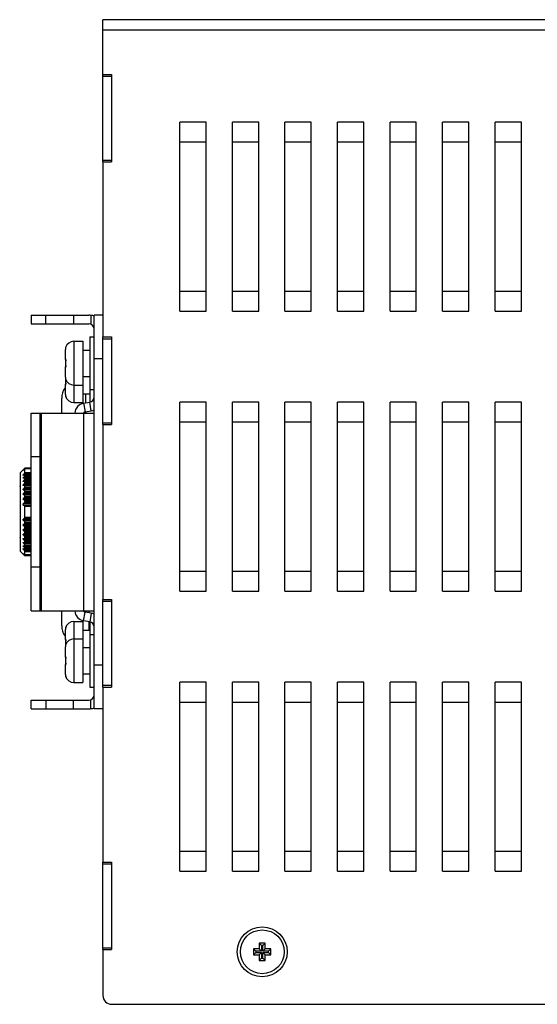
# Model space of a CAD drawing. Extents: x 879 to 1770, y -20 to 610.
# Tile 3 of 24: x 970 to 1029, y 170 to 283. Entities that reach past the tile are written whole.
import ezdxf

# ---------------------------------------------------------------- set-up
doc = ezdxf.new("R2010")
doc.units = 0
doc.header["$LTSCALE"] = 2
doc.header["$MEASUREMENT"] = 0
for name, color, linetype in [('3100320300-SDXF_CONTINU207', 7, 'CONTINUOUS'), ('3105460500_DXF_CONTINUO203', 7, 'CONTINUOUS'), ('3991138300_CDXF_CONTINU185', 7, 'CONTINUOUS'), ('3991138700_BDXF_CONTINU181', 7, 'CONTINUOUS'), ('46-111-501-1DXF_CONTINU205', 7, 'CONTINUOUS'), ('BACK_PLATE_2DXF_CONTINU206', 7, 'CONTINUOUS'), ('SNAP_2_DXF_CONTINUOUS_LINE', 7, 'CONTINUOUS')]:
    doc.layers.add(name, color=color, linetype=linetype)

msp = doc.modelspace()

# ---------------------------------------------------------------- linework, layer by layer
at = {"layer": '3100320300-SDXF_CONTINU207', "color": 7, "linetype": 'Continuous'}
for p, q in [((978.366, 246.44), (978.866, 246.44)), ((978.366, 246.44), (978.366, 240.44)), ((976.566, 245.94), (977.566, 245.94)), ((976.566, 245.94), (976.566, 240.94)), ((977.566, 245.94), (977.566, 240.94)), ((975.566, 244.857), (975.566, 243.931)), ((975.566, 244.857), (975.566, 243.931)), ((975.579, 245.025), (975.579, 245.025)), ((975.6, 245.135), (975.594, 245.108)), ((975.607, 245.17), (975.599, 245.131)), ((975.61, 245.181), (975.607, 245.167)), ((975.612, 245.191), (975.61, 245.18)), ((975.614, 245.203), (975.614, 245.204)), ((977.566, 244.94), (978.366, 244.94)), ((975.579, 243.025), (975.574, 242.986)), ((975.579, 243.025), (975.579, 243.025)), ((975.6, 243.135), (975.594, 243.108)), ((975.607, 243.167), (975.599, 243.131)), ((975.612, 243.188), (975.603, 243.146)), ((975.614, 243.753), (975.607, 243.544)), ((975.607, 243.545), (975.607, 243.335)), ((975.607, 243.336), (975.613, 243.144)), ((975.61, 243.181), (975.607, 243.167)), ((975.611, 243.063), (975.608, 243.038)), ((975.612, 243.19), (975.61, 243.181)), ((975.611, 243.819), (975.613, 243.788)), ((975.614, 243.093), (975.611, 243.063)), ((975.613, 243.789), (975.614, 243.752)), ((975.618, 243.736), (975.613, 243.736)), ((975.618, 243.144), (975.613, 243.144)), ((975.613, 243.144), (975.614, 243.128)), ((975.614, 243.129), (975.614, 243.093)), ((975.566, 242.949), (975.566, 242.022)), ((975.566, 242.949), (975.566, 242.022)), ((975.566, 242.022), (975.566, 241.931)), ((975.566, 242.022), (975.566, 241.931)), ((977.566, 241.94), (978.366, 241.94)), ((975.566, 240.949), (975.566, 240.022)), ((975.566, 240.949), (975.566, 240.022)), ((975.579, 241.854), (975.579, 241.854)), ((975.579, 241.854), (975.583, 241.831)), ((975.61, 241.646), (975.607, 241.544)), ((975.607, 241.545), (975.607, 241.335)), ((975.607, 241.336), (975.613, 241.144)), ((975.611, 241.063), (975.608, 241.038)), ((975.614, 241.093), (975.611, 241.063)), ((975.618, 241.144), (975.613, 241.144)), ((975.613, 241.144), (975.614, 241.128)), ((975.614, 241.129), (975.614, 241.093)), ((976.566, 240.94), (977.566, 240.94)), ((976.566, 240.94), (976.566, 238.94)), ((977.566, 240.94), (977.566, 238.94)), ((975.579, 239.854), (975.579, 239.854)), ((975.579, 239.854), (975.583, 239.831)), ((977.566, 239.94), (978.366, 239.94)), ((978.366, 240.44), (978.866, 240.44)), ((978.366, 240.44), (978.366, 238.991)), ((976.566, 238.94), (977.566, 238.94)), ((976.566, 213.94), (977.566, 213.94)), ((976.566, 213.94), (976.566, 211.94)), ((977.566, 213.94), (977.566, 211.94)), ((978.366, 213.888), (978.366, 212.44)), ((975.566, 212.857), (975.566, 211.931)), ((975.566, 212.857), (975.566, 211.931)), ((975.579, 213.025), (975.579, 213.025)), ((975.6, 213.135), (975.594, 213.108)), ((975.607, 213.17), (975.599, 213.131)), ((975.61, 213.181), (975.607, 213.167)), ((975.612, 213.191), (975.61, 213.18)), ((975.614, 213.203), (975.614, 213.204)), ((977.566, 212.94), (978.366, 212.94)), ((975.614, 211.753), (975.607, 211.544)), ((975.607, 211.545), (975.607, 211.335)), ((975.611, 211.819), (975.613, 211.788)), ((975.613, 211.789), (975.614, 211.752)), ((975.618, 211.736), (975.613, 211.736)), ((976.566, 211.94), (977.566, 211.94)), ((976.566, 211.94), (976.566, 206.94)), ((977.566, 211.94), (977.566, 206.94)), ((978.366, 212.44), (978.866, 212.44)), ((978.366, 212.44), (978.366, 206.44)), ((975.566, 210.949), (975.566, 210.857)), ((975.566, 210.949), (975.566, 210.857)), ((975.566, 210.857), (975.566, 209.931)), ((975.566, 210.857), (975.566, 209.931)), ((975.579, 211.025), (975.579, 211.025)), ((975.6, 211.135), (975.594, 211.108)), ((975.607, 211.17), (975.599, 211.131)), ((975.607, 211.336), (975.61, 211.234)), ((975.61, 211.181), (975.607, 211.167)), ((975.612, 211.191), (975.61, 211.18)), ((975.614, 211.203), (975.614, 211.204)), ((977.566, 210.94), (978.366, 210.94)), ((975.574, 209.893), (975.579, 209.854)), ((975.579, 209.854), (975.579, 209.854)), ((975.579, 209.854), (975.583, 209.831)), ((975.599, 209.748), (975.604, 209.727)), ((975.599, 209.747), (975.607, 209.71)), ((975.603, 209.733), (975.605, 209.721)), ((975.605, 209.721), (975.612, 209.692)), ((975.614, 209.753), (975.607, 209.544)), ((975.607, 209.71), (975.61, 209.698)), ((975.607, 209.545), (975.607, 209.335)), ((975.607, 209.336), (975.613, 209.144)), ((975.61, 209.698), (975.612, 209.689)), ((975.611, 209.819), (975.613, 209.788)), ((975.613, 209.789), (975.614, 209.752)), ((975.618, 209.736), (975.613, 209.736)), ((975.566, 208.949), (975.566, 208.022)), ((975.566, 208.949), (975.566, 208.022)), ((975.611, 209.063), (975.608, 209.038)), ((975.614, 209.093), (975.611, 209.063)), ((975.618, 209.144), (975.613, 209.144)), ((975.613, 209.144), (975.614, 209.128)), ((975.614, 209.129), (975.614, 209.093)), ((975.579, 207.854), (975.579, 207.854)), ((975.579, 207.854), (975.583, 207.831)), ((977.566, 207.94), (978.366, 207.94)), ((976.566, 206.94), (977.566, 206.94)), ((978.366, 206.44), (978.866, 206.44))]:
    msp.add_line(p, q, dxfattribs=at)
for points in [[(975.579, 245.025), (975.573, 244.976), (975.567, 244.908), (975.566, 244.857)], [(975.596, 245.116), (975.592, 245.095), (975.587, 245.073), (975.583, 245.05), (975.579, 245.025)], [(975.594, 245.108), (975.589, 245.083), (975.584, 245.056), (975.584, 245.053)], [(975.614, 245.204), (975.613, 245.199), (975.612, 245.191)], [(975.596, 243.116), (975.592, 243.095), (975.587, 243.073), (975.583, 243.05), (975.579, 243.025)], [(975.594, 243.108), (975.589, 243.083), (975.584, 243.056), (975.584, 243.053)], [(975.602, 243.87), (975.601, 243.871), (975.601, 243.87), (975.604, 243.861)], [(975.608, 243.038), (975.605, 243.021), (975.602, 243.01), (975.601, 243.008)], [(975.604, 243.861), (975.608, 243.844), (975.611, 243.819)], [(975.566, 242.022), (975.567, 241.972), (975.573, 241.905), (975.579, 241.854)], [(975.579, 241.854), (975.584, 241.823), (975.589, 241.796), (975.594, 241.771), (975.599, 241.748), (975.607, 241.71)], [(975.608, 241.038), (975.605, 241.021), (975.602, 241.01), (975.601, 241.008)], [(975.607, 241.71), (975.61, 241.695), (975.613, 241.684), (975.614, 241.677), (975.614, 241.675)], [(975.566, 240.022), (975.567, 239.972), (975.573, 239.905), (975.579, 239.854)], [(975.579, 239.854), (975.584, 239.823), (975.589, 239.796), (975.594, 239.771), (975.599, 239.748), (975.607, 239.71)], [(975.607, 239.71), (975.61, 239.695), (975.613, 239.684), (975.614, 239.677), (975.614, 239.675)], [(975.579, 213.025), (975.573, 212.976), (975.567, 212.908), (975.566, 212.857)], [(975.596, 213.116), (975.592, 213.095), (975.587, 213.073), (975.583, 213.05), (975.579, 213.025)], [(975.594, 213.108), (975.589, 213.083), (975.584, 213.056), (975.584, 213.053)], [(975.614, 213.204), (975.613, 213.199), (975.612, 213.191)], [(975.602, 211.87), (975.601, 211.871), (975.601, 211.87), (975.604, 211.861)], [(975.604, 211.861), (975.608, 211.844), (975.611, 211.819)], [(975.579, 211.025), (975.573, 210.976), (975.567, 210.908), (975.566, 210.857)], [(975.596, 211.116), (975.592, 211.095), (975.587, 211.073), (975.583, 211.05), (975.579, 211.025)], [(975.594, 211.108), (975.589, 211.083), (975.584, 211.056), (975.584, 211.053)], [(975.614, 211.204), (975.613, 211.199), (975.612, 211.191)], [(975.579, 209.854), (975.584, 209.823), (975.589, 209.796), (975.594, 209.771), (975.599, 209.748)], [(975.602, 209.87), (975.601, 209.871), (975.601, 209.87), (975.604, 209.861)], [(975.604, 209.861), (975.608, 209.844), (975.611, 209.819)], [(975.608, 209.038), (975.605, 209.021), (975.602, 209.01), (975.601, 209.008)], [(975.566, 208.022), (975.567, 207.972), (975.573, 207.905), (975.579, 207.854)], [(975.579, 207.854), (975.584, 207.823), (975.589, 207.796), (975.594, 207.771), (975.599, 207.748), (975.607, 207.71)], [(975.607, 207.71), (975.61, 207.695), (975.613, 207.684), (975.614, 207.677), (975.614, 207.675)]]:
    msp.add_lwpolyline(points, dxfattribs=at)
for centre, radius, start, end in [((976.566, 244.94), 1, 90, 162.90438), ((976.66, 244.857), 1.094, 177.36656, 180.00149), ((976.658, 244.857), 1.092, 176.83059, 177.36657), ((976.655, 244.857), 1.089, 174.13437, 176.83219), ((976.651, 244.858), 1.085, 171.13196, 174.13531), ((975.706, 245.204), 0.1, 162.90438, 193.38397), ((975.615, 244.973), 0.261, 89.33815, 91.05504), ((975.714, 245.202), 0.101, 161.72235, 179.4422), ((975.712, 245.202), 0.0992, 179.45866, 181.18352), ((975.666, 243.931), 0.1, 180, 231.93661), ((975.666, 242.949), 0.1, 128.04432, 179.99886), ((976.65, 242.858), 1.084, 171.13123, 173.15116), ((975.68, 243.929), 0.101, 177.10657, 217.23926), ((975.678, 243.928), 0.099, 217.28441, 220.57327), ((980.477, 242.093), 4.987, 167.81279, 167.96135), ((975.706, 243.204), 0.1, 162.90438, 193.38397), ((975.317, 243.07), 0.3, 347.28582, 347.73066), ((976.662, 242.022), 1.096, 180.00002, 180.18926), ((976.66, 242.022), 1.094, 180.18866, 182.63865), ((975.666, 241.931), 0.1, 180, 202.36186), ((976.655, 242.022), 1.089, 182.63708, 185.84811), ((976.651, 242.022), 1.085, 185.84718, 188.868), ((975.666, 240.949), 0.1, 128.04432, 179.99886), ((975.706, 241.675), 0.1, 166.61681, 197.09562), ((975.317, 241.07), 0.3, 347.28582, 347.73066), ((975.615, 241.906), 0.261, 268.94542, 270.6614), ((976.566, 241.94), 1, 197.09562, 270), ((975.712, 241.677), 0.0992, 178.827, 181.21738), ((975.714, 241.677), 0.101, 181.2269, 198.27388), ((976.662, 240.022), 1.096, 180.00002, 180.18926), ((976.66, 240.022), 1.094, 180.18866, 182.63865), ((976.655, 240.022), 1.089, 182.63708, 185.84811), ((976.651, 240.022), 1.085, 185.84718, 188.868), ((975.706, 239.675), 0.1, 166.61681, 197.09562), ((975.615, 239.906), 0.261, 268.94542, 270.6614), ((976.566, 239.94), 1, 197.09562, 270), ((975.712, 239.677), 0.0992, 178.827, 181.21738), ((975.714, 239.677), 0.101, 181.2269, 198.27388), ((976.566, 212.94), 1, 90, 162.90438), ((976.66, 212.857), 1.094, 177.36656, 180.00149), ((976.658, 212.857), 1.092, 176.83059, 177.36657), ((976.655, 212.857), 1.089, 174.13437, 176.83219), ((976.651, 212.858), 1.085, 171.13196, 174.13531), ((975.706, 213.204), 0.1, 162.90438, 193.38397), ((975.615, 212.973), 0.261, 89.33815, 91.05504), ((975.714, 213.202), 0.101, 161.72235, 179.4422), ((975.712, 213.202), 0.0992, 179.45866, 181.18352), ((975.666, 211.931), 0.1, 180, 231.93661), ((975.68, 211.929), 0.101, 177.10657, 217.23926), ((975.678, 211.928), 0.099, 217.28441, 220.57327), ((976.566, 210.94), 1, 90, 162.90438), ((975.666, 210.949), 0.1, 157.63719, 179.99886), ((976.66, 210.857), 1.094, 177.36656, 180.00149), ((976.658, 210.857), 1.092, 176.83059, 177.36657), ((976.655, 210.857), 1.089, 174.13437, 176.83219), ((976.651, 210.858), 1.085, 171.13196, 174.13531), ((975.706, 211.204), 0.1, 162.90438, 193.38397), ((975.615, 210.973), 0.261, 89.33815, 91.05504), ((975.714, 211.202), 0.101, 161.72235, 179.4422), ((975.712, 211.202), 0.0992, 179.45866, 181.18352), ((975.666, 209.931), 0.1, 180, 231.93661), ((976.65, 210.021), 1.084, 186.84725, 188.86873), ((975.68, 209.929), 0.101, 177.10657, 217.23926), ((979.413, 210.571), 3.901, 192.00186, 192.40227), ((975.678, 209.928), 0.099, 217.28441, 220.57327), ((975.706, 209.675), 0.1, 166.61681, 197.09562), ((975.666, 208.949), 0.1, 128.04432, 179.99886), ((975.317, 209.07), 0.3, 347.28582, 347.73066), ((976.662, 208.022), 1.096, 180.00002, 180.18926), ((976.66, 208.022), 1.094, 180.18866, 182.63865), ((976.655, 208.022), 1.089, 182.63708, 185.84811), ((976.651, 208.022), 1.085, 185.84718, 188.868), ((975.706, 207.675), 0.1, 166.61681, 197.09562), ((975.615, 207.906), 0.261, 268.94542, 270.6614), ((976.566, 207.94), 1, 197.09562, 270), ((975.712, 207.677), 0.0992, 178.827, 181.21738), ((975.714, 207.677), 0.101, 181.2269, 198.27388)]:
    msp.add_arc(centre, radius, start, end, dxfattribs=at)
for points, start_tangent, end_tangent in [([(975.615, 245.203), (975.609, 245.176), (975.6, 245.133), (975.589, 245.082), (975.579, 245.025)], (-0.1825518, -0.9831962), (-0.1538859, -0.9880886)), ([(975.618, 245.234), (975.619, 245.227), (975.616, 245.208), (975.615, 245.203)], (0.9999687, -0.0079169), (-0.1825518, -0.9831962)), ([(975.566, 243.931), (975.568, 243.932), (975.572, 243.934), (975.579, 243.934)], (0.0000419, 1), (0.9966809, 0.081408)), ([(975.579, 243.934), (975.588, 243.93), (975.597, 243.914), (975.605, 243.89), (975.612, 243.858)], (0.9966439, 0.0818593), (0.1668793, -0.9859773)), ([(975.6, 243.133), (975.589, 243.082), (975.579, 243.025)], (-0.2087419, -0.9779708), (-0.1538859, -0.9880886)), ([(975.579, 242.945), (975.584, 242.982), (975.603, 243.015)], (-0.0495096, 0.9987736), (0.6504886, 0.759516)), ([(975.609, 243.004), (975.6, 242.972), (975.589, 242.952), (975.579, 242.945)], (-0.2201005, -0.9754772), (-0.9965185, 0.0833716)), ([(975.618, 243.736), (975.611, 243.539), (975.611, 243.341), (975.618, 243.144)], (-0.0544125, -0.9985185), (0.0544099, -0.9985187)), ([(975.618, 243.144), (975.619, 243.093), (975.616, 243.046), (975.61, 243.007)], (0.0543627, -0.9985213), (-0.2125204, -0.9771566)), ([(975.612, 243.858), (975.617, 243.821), (975.619, 243.779), (975.618, 243.736)], (0.1668793, -0.9859773), (-0.0543708, -0.9985208)), ([(975.579, 242.945), (975.572, 242.946), (975.568, 242.947), (975.566, 242.949)], (-0.9966805, 0.0814118), (-0.0000476, 1)), ([(975.566, 241.931), (975.568, 241.932), (975.57, 241.933)], (0.0000419, 1), (0.975873, 0.2183388)), ([(975.579, 240.945), (975.572, 240.946), (975.568, 240.947), (975.566, 240.949)], (-0.9966805, 0.0814118), (-0.0000476, 1)), ([(975.579, 241.854), (975.588, 241.805), (975.597, 241.76), (975.605, 241.721), (975.612, 241.689)], (0.1540422, -0.9880643), (0.214576, -0.9767073)), ([(975.579, 240.945), (975.584, 240.982), (975.603, 241.015)], (-0.0495096, 0.9987736), (0.6504886, 0.759516)), ([(975.609, 241.004), (975.6, 240.972), (975.589, 240.952), (975.579, 240.945)], (-0.2201005, -0.9754772), (-0.9965185, 0.0833716)), ([(975.614, 241.633), (975.611, 241.539), (975.611, 241.341), (975.618, 241.144)], (-0.0343151, -0.9994111), (0.0544099, -0.9985187)), ([(975.618, 241.144), (975.619, 241.093), (975.616, 241.046), (975.61, 241.007)], (0.0543627, -0.9985213), (-0.2125204, -0.9771566)), ([(975.612, 241.689), (975.617, 241.665), (975.619, 241.651), (975.618, 241.646)], (0.214576, -0.9767073), (-0.9999674, -0.0080798)), ([(975.579, 239.854), (975.588, 239.805), (975.597, 239.76), (975.605, 239.721), (975.612, 239.689)], (0.1540422, -0.9880643), (0.214576, -0.9767073)), ([(975.612, 239.689), (975.617, 239.665), (975.619, 239.651), (975.618, 239.646)], (0.214576, -0.9767073), (-0.9999674, -0.0080798)), ([(975.615, 213.203), (975.609, 213.176), (975.6, 213.133), (975.589, 213.082), (975.579, 213.025)], (-0.1825518, -0.9831962), (-0.1538859, -0.9880886)), ([(975.618, 213.234), (975.619, 213.227), (975.616, 213.208), (975.615, 213.203)], (0.9999687, -0.0079169), (-0.1825518, -0.9831962)), ([(975.566, 211.931), (975.568, 211.932), (975.572, 211.934), (975.579, 211.934)], (0.0000419, 1), (0.9966809, 0.081408)), ([(975.579, 211.934), (975.588, 211.93), (975.597, 211.914), (975.605, 211.89), (975.612, 211.858)], (0.9966439, 0.0818593), (0.1668793, -0.9859773)), ([(975.618, 211.736), (975.611, 211.539), (975.611, 211.341), (975.614, 211.246)], (-0.0544125, -0.9985185), (0.0343153, -0.9994111)), ([(975.612, 211.858), (975.617, 211.821), (975.619, 211.779), (975.618, 211.736)], (0.1668793, -0.9859773), (-0.0543708, -0.9985208)), ([(975.57, 210.946), (975.568, 210.947), (975.566, 210.949)], (-0.975912, 0.2181647), (-0.0000476, 1)), ([(975.615, 211.203), (975.609, 211.176), (975.6, 211.133), (975.589, 211.082), (975.579, 211.025)], (-0.1825518, -0.9831962), (-0.1538859, -0.9880886)), ([(975.618, 211.234), (975.619, 211.227), (975.616, 211.208), (975.615, 211.203)], (0.9999687, -0.0079169), (-0.1825518, -0.9831962)), ([(975.566, 209.931), (975.568, 209.932), (975.572, 209.934), (975.579, 209.934)], (0.0000419, 1), (0.9966809, 0.081408)), ([(975.579, 209.934), (975.588, 209.93), (975.597, 209.914), (975.605, 209.89), (975.612, 209.858)], (0.9966439, 0.0818593), (0.1668793, -0.9859773)), ([(975.579, 209.854), (975.588, 209.805), (975.597, 209.76)], (0.1540422, -0.9880643), (0.2073021, -0.978277)), ([(975.618, 209.736), (975.611, 209.539), (975.611, 209.341), (975.618, 209.144)], (-0.0544125, -0.9985185), (0.0544099, -0.9985187)), ([(975.612, 209.858), (975.617, 209.821), (975.619, 209.779), (975.618, 209.736)], (0.1668793, -0.9859773), (-0.0543708, -0.9985208)), ([(975.579, 208.945), (975.572, 208.946), (975.568, 208.947), (975.566, 208.949)], (-0.9966805, 0.0814118), (-0.0000476, 1)), ([(975.579, 208.945), (975.584, 208.982), (975.603, 209.015)], (-0.0495096, 0.9987736), (0.6504886, 0.759516)), ([(975.609, 209.004), (975.6, 208.972), (975.589, 208.952), (975.579, 208.945)], (-0.2201005, -0.9754772), (-0.9965185, 0.0833716)), ([(975.618, 209.144), (975.619, 209.093), (975.616, 209.046), (975.61, 209.007)], (0.0543627, -0.9985213), (-0.2125204, -0.9771566)), ([(975.579, 207.854), (975.588, 207.805), (975.597, 207.76), (975.605, 207.721), (975.612, 207.689)], (0.1540422, -0.9880643), (0.214576, -0.9767073)), ([(975.612, 207.689), (975.617, 207.665), (975.619, 207.651), (975.618, 207.646)], (0.214576, -0.9767073), (-0.9999674, -0.0080798))]:
    msp.add_spline(points, degree=3, dxfattribs=dict(at, start_tangent=start_tangent, end_tangent=end_tangent))
at = {"layer": '3105460500_DXF_CONTINUO203', "color": 7, "linetype": 'Continuous'}
for p, q in [((998.416, 177.19), (997.716, 177.19)), ((997.716, 177.19), (997.984, 176.922)), ((997.716, 177.19), (997.716, 176.54)), ((998.148, 176.922), (997.984, 176.922)), ((997.984, 176.922), (997.984, 176.272)), ((998.416, 177.19), (998.148, 176.922)), ((998.148, 176.272), (998.148, 176.922)), ((998.416, 176.54), (998.416, 177.19)), ((997.716, 176.54), (997.066, 176.54)), ((997.066, 176.54), (997.334, 176.272)), ((997.066, 176.54), (997.066, 175.84)), ((997.066, 175.84), (997.334, 176.108)), ((997.066, 175.84), (997.716, 175.84)), ((997.984, 176.272), (997.334, 176.272)), ((997.334, 176.272), (997.334, 176.108)), ((997.334, 176.108), (997.984, 176.108)), ((997.716, 176.54), (997.984, 176.272)), ((997.716, 175.84), (997.984, 176.108)), ((997.716, 175.84), (997.716, 175.19)), ((997.984, 176.108), (997.984, 175.458)), ((998.416, 176.54), (998.148, 176.272)), ((998.798, 176.272), (998.148, 176.272)), ((998.148, 176.108), (998.798, 176.108)), ((998.416, 175.84), (998.148, 176.108)), ((998.148, 175.458), (998.148, 176.108)), ((999.066, 176.54), (998.416, 176.54)), ((998.416, 175.84), (999.066, 175.84)), ((998.416, 175.19), (998.416, 175.84)), ((999.066, 176.54), (998.798, 176.272)), ((998.798, 176.108), (998.798, 176.272)), ((999.066, 175.84), (998.798, 176.108)), ((999.066, 175.84), (999.066, 176.54)), ((997.716, 175.19), (997.984, 175.458)), ((997.716, 175.19), (998.416, 175.19)), ((997.984, 175.458), (998.148, 175.458)), ((998.416, 175.19), (998.148, 175.458))]:
    msp.add_line(p, q, dxfattribs=at)
msp.add_circle((998.066, 176.19), 2.5, dxfattribs=at)
at = {"layer": '3991138300_CDXF_CONTINU185', "color": 3, "linetype": 'Continuous'}
for p, q in [((979.866, 276.44), (979.866, 282.69)), ((1075.866, 282.69), (979.866, 282.69)), ((1074.666, 281.49), (979.866, 281.49)), ((979.866, 276.44), (980.866, 276.44)), ((980.866, 276.44), (980.866, 266.44)), ((988.666, 249.398), (988.666, 270.981)), ((991.666, 270.981), (988.666, 270.981)), ((991.666, 249.398), (991.666, 270.981)), ((997.666, 270.981), (994.666, 270.981)), ((994.666, 249.398), (994.666, 270.981)), ((997.666, 249.398), (997.666, 270.981)), ((1003.666, 270.981), (1000.666, 270.981)), ((1000.666, 249.398), (1000.666, 270.981)), ((1003.666, 249.398), (1003.666, 270.981)), ((1009.666, 270.981), (1006.666, 270.981)), ((1006.666, 249.398), (1006.666, 270.981)), ((1009.666, 249.398), (1009.666, 270.981)), ((1015.666, 270.981), (1012.666, 270.981)), ((1012.666, 249.398), (1012.666, 270.981)), ((1015.666, 249.398), (1015.666, 270.981)), ((1021.666, 270.981), (1018.666, 270.981)), ((1018.666, 249.398), (1018.666, 270.981)), ((1021.666, 249.398), (1021.666, 270.981)), ((1027.666, 270.981), (1024.666, 270.981)), ((1024.666, 249.398), (1024.666, 270.981)), ((1027.666, 249.398), (1027.666, 270.981)), ((991.666, 268.69), (988.666, 268.69)), ((997.666, 268.69), (994.666, 268.69)), ((1003.666, 268.69), (1000.666, 268.69)), ((1009.666, 268.69), (1006.666, 268.69)), ((1015.666, 268.69), (1012.666, 268.69)), ((1021.666, 268.69), (1018.666, 268.69)), ((1027.666, 268.69), (1024.666, 268.69)), ((979.866, 266.44), (980.866, 266.44)), ((979.866, 266.44), (979.866, 246.44)), ((988.666, 251.69), (991.666, 251.69)), ((994.666, 251.69), (997.666, 251.69)), ((1000.666, 251.69), (1003.666, 251.69)), ((1006.666, 251.69), (1009.666, 251.69)), ((1012.666, 251.69), (1015.666, 251.69)), ((1018.666, 251.69), (1021.666, 251.69)), ((1024.666, 251.69), (1027.666, 251.69)), ((988.666, 249.398), (991.666, 249.398)), ((994.666, 249.398), (997.666, 249.398)), ((1000.666, 249.398), (1003.666, 249.398)), ((1006.666, 249.398), (1009.666, 249.398)), ((1012.666, 249.398), (1015.666, 249.398)), ((1018.666, 249.398), (1021.666, 249.398)), ((1024.666, 249.398), (1027.666, 249.398)), ((979.866, 246.44), (980.866, 246.44)), ((980.866, 246.44), (980.866, 236.44)), ((991.666, 238.981), (988.666, 238.981)), ((988.666, 217.398), (988.666, 238.981)), ((991.666, 217.398), (991.666, 238.981)), ((997.666, 238.981), (994.666, 238.981)), ((994.666, 217.398), (994.666, 238.981)), ((997.666, 217.398), (997.666, 238.981)), ((1003.666, 238.981), (1000.666, 238.981)), ((1000.666, 217.398), (1000.666, 238.981)), ((1003.666, 217.398), (1003.666, 238.981)), ((1009.666, 238.981), (1006.666, 238.981)), ((1006.666, 217.398), (1006.666, 238.981)), ((1009.666, 217.398), (1009.666, 238.981)), ((1015.666, 238.981), (1012.666, 238.981)), ((1012.666, 217.398), (1012.666, 238.981)), ((1015.666, 217.398), (1015.666, 238.981)), ((1021.666, 238.981), (1018.666, 238.981)), ((1018.666, 217.398), (1018.666, 238.981)), ((1021.666, 217.398), (1021.666, 238.981)), ((1027.666, 238.981), (1024.666, 238.981)), ((1024.666, 217.398), (1024.666, 238.981)), ((1027.666, 217.398), (1027.666, 238.981)), ((979.866, 236.44), (980.866, 236.44)), ((979.866, 236.44), (979.866, 216.44)), ((991.666, 236.69), (988.666, 236.69)), ((997.666, 236.69), (994.666, 236.69)), ((1003.666, 236.69), (1000.666, 236.69)), ((1009.666, 236.69), (1006.666, 236.69)), ((1015.666, 236.69), (1012.666, 236.69)), ((1021.666, 236.69), (1018.666, 236.69)), ((1027.666, 236.69), (1024.666, 236.69)), ((988.666, 219.69), (991.666, 219.69)), ((994.666, 219.69), (997.666, 219.69)), ((1000.666, 219.69), (1003.666, 219.69)), ((1006.666, 219.69), (1009.666, 219.69)), ((1012.666, 219.69), (1015.666, 219.69)), ((1018.666, 219.69), (1021.666, 219.69)), ((1024.666, 219.69), (1027.666, 219.69)), ((988.666, 217.398), (991.666, 217.398)), ((994.666, 217.398), (997.666, 217.398)), ((1000.666, 217.398), (1003.666, 217.398)), ((1006.666, 217.398), (1009.666, 217.398)), ((1012.666, 217.398), (1015.666, 217.398)), ((1018.666, 217.398), (1021.666, 217.398)), ((1024.666, 217.398), (1027.666, 217.398)), ((979.866, 216.44), (980.866, 216.44)), ((980.866, 216.44), (980.866, 206.44)), ((979.866, 206.44), (980.866, 206.44)), ((979.866, 206.44), (979.866, 186.44)), ((991.666, 206.981), (988.666, 206.981)), ((988.666, 185.398), (988.666, 206.981)), ((991.666, 185.398), (991.666, 206.981)), ((997.666, 206.981), (994.666, 206.981)), ((994.666, 185.398), (994.666, 206.981)), ((997.666, 185.398), (997.666, 206.981)), ((1003.666, 206.981), (1000.666, 206.981)), ((1000.666, 185.398), (1000.666, 206.981)), ((1003.666, 185.398), (1003.666, 206.981)), ((1009.666, 206.981), (1006.666, 206.981)), ((1006.666, 185.398), (1006.666, 206.981)), ((1009.666, 185.398), (1009.666, 206.981)), ((1015.666, 206.981), (1012.666, 206.981)), ((1012.666, 185.398), (1012.666, 206.981)), ((1015.666, 185.398), (1015.666, 206.981)), ((1021.666, 206.981), (1018.666, 206.981)), ((1018.666, 185.398), (1018.666, 206.981)), ((1021.666, 185.398), (1021.666, 206.981)), ((1027.666, 206.981), (1024.666, 206.981)), ((1024.666, 185.398), (1024.666, 206.981)), ((1027.666, 185.398), (1027.666, 206.981)), ((991.666, 204.69), (988.666, 204.69)), ((997.666, 204.69), (994.666, 204.69)), ((1003.666, 204.69), (1000.666, 204.69)), ((1009.666, 204.69), (1006.666, 204.69)), ((1015.666, 204.69), (1012.666, 204.69)), ((1021.666, 204.69), (1018.666, 204.69)), ((1027.666, 204.69), (1024.666, 204.69)), ((988.666, 187.69), (991.666, 187.69)), ((994.666, 187.69), (997.666, 187.69)), ((1000.666, 187.69), (1003.666, 187.69)), ((1006.666, 187.69), (1009.666, 187.69)), ((1012.666, 187.69), (1015.666, 187.69)), ((1018.666, 187.69), (1021.666, 187.69)), ((1024.666, 187.69), (1027.666, 187.69)), ((979.866, 186.44), (980.866, 186.44)), ((980.866, 186.44), (980.866, 176.44)), ((988.666, 185.398), (991.666, 185.398)), ((994.666, 185.398), (997.666, 185.398)), ((1000.666, 185.398), (1003.666, 185.398)), ((1006.666, 185.398), (1009.666, 185.398)), ((1012.666, 185.398), (1015.666, 185.398)), ((1018.666, 185.398), (1021.666, 185.398)), ((1024.666, 185.398), (1027.666, 185.398)), ((979.866, 176.44), (980.866, 176.44)), ((979.866, 176.44), (979.866, 171.19)), ((980.866, 170.19), (1073.666, 170.19))]:
    msp.add_line(p, q, dxfattribs=at)
msp.add_circle((998.066, 176.19), 2.85, dxfattribs=at)
msp.add_arc((980.866, 171.19), 1, 180, 270, dxfattribs=at)
at = {"layer": '3991138700_BDXF_CONTINU181', "color": 7, "linetype": 'Continuous'}
for p, q in [((979.866, 266.44), (979.866, 276.44)), ((979.866, 276.24), (980.866, 276.24)), ((979.866, 266.64), (980.866, 266.64)), ((979.866, 236.44), (979.866, 246.44)), ((979.866, 246.24), (980.866, 246.24)), ((979.866, 236.64), (980.866, 236.64)), ((979.866, 206.44), (979.866, 216.44)), ((979.866, 216.24), (980.866, 216.24)), ((979.866, 206.64), (980.866, 206.64)), ((979.866, 176.44), (979.866, 186.44)), ((979.866, 186.24), (980.866, 186.24)), ((979.866, 176.64), (980.866, 176.64))]:
    msp.add_line(p, q, dxfattribs=at)
at = {"layer": '46-111-501-1DXF_CONTINU205', "color": 6, "linetype": 'Continuous'}
for p, q in [((970.466, 230.94), (970.766, 231.24)), ((970.466, 221.94), (970.466, 230.94)), ((970.809, 231.282), (970.766, 231.239)), ((970.787, 231.207), (970.766, 231.207)), ((970.766, 231.188), (970.766, 231.207)), ((970.89, 230.693), (970.766, 230.693)), ((970.766, 230.625), (970.766, 230.693)), ((970.851, 231.324), (970.809, 231.282)), ((970.861, 231.334), (970.851, 231.324)), ((970.895, 231.366), (970.861, 231.334)), ((970.873, 231.32), (970.895, 231.343)), ((970.893, 230.842), (971.666, 230.842)), ((970.895, 231.343), (970.937, 231.343)), ((971.666, 230.715), (970.949, 230.715)), ((971.666, 231.435), (970.966, 231.435)), ((970.966, 231.425), (970.966, 231.435)), ((970.966, 231.425), (971.666, 231.425)), ((971.666, 231.37), (970.966, 231.37)), ((970.966, 230.962), (970.966, 231.37)), ((970.966, 230.962), (971.666, 230.962)), ((971.666, 230.709), (970.966, 230.709)), ((970.966, 230.627), (970.966, 230.709)), ((970.966, 230.627), (971.666, 230.627)), ((970.887, 230.348), (970.766, 230.348)), ((970.766, 230.298), (970.766, 230.348)), ((971.666, 229.968), (970.766, 229.968)), ((970.766, 229.909), (970.766, 229.968)), ((970.776, 229.912), (970.766, 229.909)), ((971.666, 229.532), (970.766, 229.532)), ((970.766, 229.466), (970.766, 229.532)), ((970.895, 230.5), (971.666, 230.5)), ((970.895, 230.118), (971.666, 230.118)), ((970.895, 229.944), (970.926, 229.949)), ((970.895, 229.678), (971.666, 229.678)), ((971.666, 229.949), (970.926, 229.949)), ((971.666, 229.944), (970.926, 229.944)), ((971.666, 230.362), (970.937, 230.362)), ((971.666, 230.349), (970.966, 230.349)), ((970.966, 230.252), (970.966, 230.349)), ((970.966, 230.252), (971.666, 230.252)), ((971.666, 229.927), (970.966, 229.927)), ((970.966, 229.816), (970.966, 229.927)), ((970.966, 229.816), (971.666, 229.816)), ((970.895, 229.482), (970.766, 229.466)), ((971.666, 229.048), (970.766, 229.048)), ((970.766, 228.976), (970.766, 229.048)), ((970.766, 228.976), (971.666, 228.976)), ((970.895, 228.972), (970.766, 228.976)), ((971.666, 228.522), (970.766, 228.522)), ((970.766, 228.445), (970.766, 228.522)), ((970.766, 228.445), (971.666, 228.445)), ((970.895, 228.422), (970.766, 228.445)), ((970.895, 229.482), (970.912, 229.484)), ((970.895, 229.187), (971.666, 229.187)), ((970.895, 228.972), (970.896, 228.972)), ((971.666, 228.972), (970.895, 228.972)), ((970.895, 228.652), (971.666, 228.652)), ((971.666, 228.422), (970.895, 228.422)), ((971.666, 229.484), (970.911, 229.484)), ((971.666, 229.482), (970.911, 229.482)), ((971.666, 229.451), (970.966, 229.451)), ((970.966, 229.327), (970.966, 229.451)), ((970.966, 229.327), (971.666, 229.327)), ((971.666, 228.927), (970.966, 228.927)), ((970.966, 228.793), (970.966, 228.927)), ((970.966, 228.793), (971.666, 228.793)), ((971.666, 227.963), (970.766, 227.963)), ((970.766, 227.882), (970.766, 227.963)), ((970.766, 227.882), (971.666, 227.882)), ((971.666, 227.381), (970.766, 227.381)), ((970.766, 227.239), (970.766, 227.381)), ((970.895, 228.083), (971.666, 228.083)), ((971.666, 227.841), (970.895, 227.841)), ((970.895, 227.488), (971.666, 227.488)), ((971.666, 228.364), (970.966, 228.364)), ((970.966, 228.221), (970.966, 228.364)), ((970.966, 228.221), (971.666, 228.221)), ((971.666, 227.77), (970.966, 227.77)), ((970.966, 227.622), (970.966, 227.77)), ((970.966, 227.622), (971.666, 227.622)), ((970.766, 227.239), (971.666, 227.239)), ((971.666, 227.181), (970.893, 227.181)), ((971.666, 227.062), (970.966, 227.062)), ((970.966, 225.816), (970.966, 227.062)), ((971.666, 225.639), (970.766, 225.639)), ((970.766, 225.498), (970.766, 225.639)), ((970.766, 225.498), (971.666, 225.498)), ((970.893, 225.697), (971.666, 225.697)), ((971.666, 225.392), (970.895, 225.392)), ((970.895, 225.038), (971.666, 225.038)), ((971.666, 225.816), (970.966, 225.816)), ((970.966, 225.258), (971.666, 225.258)), ((970.966, 225.135), (970.966, 225.258)), ((971.666, 225.135), (970.966, 225.135)), ((971.666, 224.997), (970.766, 224.997)), ((970.766, 224.916), (970.766, 224.997)), ((970.766, 224.916), (971.666, 224.916)), ((970.766, 224.435), (970.895, 224.457)), ((971.666, 224.435), (970.766, 224.435)), ((970.766, 224.357), (970.766, 224.435)), ((970.766, 224.357), (971.666, 224.357)), ((970.766, 223.904), (970.895, 223.907)), ((971.666, 223.904), (970.766, 223.904)), ((970.766, 223.832), (970.766, 223.904)), ((971.666, 224.796), (970.895, 224.796)), ((970.895, 224.457), (971.666, 224.457)), ((971.666, 224.227), (970.895, 224.227)), ((970.895, 223.907), (971.666, 223.907)), ((970.966, 224.658), (971.666, 224.658)), ((970.966, 224.54), (970.966, 224.658)), ((971.666, 224.54), (970.966, 224.54)), ((970.966, 224.087), (971.666, 224.087)), ((970.966, 223.976), (970.966, 224.087)), ((971.666, 223.976), (970.966, 223.976)), ((970.766, 223.832), (971.666, 223.832)), ((970.766, 223.347), (970.766, 223.413)), ((970.766, 223.413), (970.895, 223.397)), ((970.766, 223.347), (971.666, 223.347)), ((970.766, 222.912), (970.766, 222.97)), ((970.766, 222.97), (970.776, 222.967)), ((970.766, 222.912), (971.666, 222.912)), ((971.666, 223.693), (970.895, 223.693)), ((970.895, 223.397), (970.908, 223.396)), ((971.666, 223.201), (970.895, 223.201)), ((971.666, 222.761), (970.895, 222.761)), ((970.907, 223.397), (971.666, 223.397)), ((971.666, 223.396), (970.907, 223.396)), ((970.921, 222.935), (971.666, 222.935)), ((971.666, 222.931), (970.921, 222.931)), ((970.966, 223.552), (971.666, 223.552)), ((970.966, 223.45), (970.966, 223.552)), ((971.666, 223.45), (970.966, 223.45)), ((970.966, 223.063), (971.666, 223.063)), ((970.966, 222.971), (970.966, 223.063)), ((971.666, 222.971), (970.966, 222.971)), ((970.466, 221.94), (970.766, 221.64)), ((970.766, 222.531), (970.766, 222.582)), ((970.766, 222.531), (970.887, 222.531)), ((970.766, 222.186), (970.766, 222.254)), ((970.766, 222.186), (970.89, 222.186)), ((970.766, 221.672), (970.766, 221.691)), ((970.766, 221.672), (970.787, 221.672)), ((970.766, 221.64), (970.809, 221.598)), ((971.666, 222.037), (970.893, 222.037)), ((971.666, 222.379), (970.895, 222.379)), ((971.666, 222.519), (970.934, 222.519)), ((971.666, 222.166), (970.944, 222.166)), ((970.966, 222.628), (971.666, 222.628)), ((970.966, 222.547), (970.966, 222.628)), ((971.666, 222.547), (970.966, 222.547)), ((970.966, 222.252), (971.666, 222.252)), ((970.966, 222.184), (970.966, 222.252)), ((971.666, 222.184), (970.966, 222.184)), ((970.966, 221.918), (971.666, 221.918)), ((970.966, 221.898), (970.966, 221.918)), ((971.666, 221.898), (970.966, 221.898)), ((970.809, 221.598), (970.851, 221.555)), ((970.851, 221.555), (970.861, 221.546)), ((970.861, 221.546), (970.895, 221.513)), ((970.895, 221.536), (970.873, 221.559)), ((970.945, 221.536), (970.895, 221.536)), ((970.955, 221.455), (970.96, 221.451)), ((970.96, 221.451), (970.964, 221.447)), ((971.666, 221.526), (970.963, 221.526)), ((970.964, 221.526), (970.966, 221.527)), ((970.966, 221.536), (971.666, 221.536)), ((970.966, 221.527), (970.966, 221.536)), ((971.666, 221.527), (970.966, 221.527)), ((970.966, 221.454), (971.666, 221.454)), ((970.966, 221.446), (970.966, 221.454)), ((971.666, 221.446), (970.966, 221.446))]:
    msp.add_line(p, q, dxfattribs=at)
for centre, radius, start, end in [((996.161, 207.452), 34.774, 136.65379, 136.9104), ((993.192, 206.174), 33.595, 131.58738, 131.87734), ((1000.762, 205.276), 39.317, 139.43791, 139.72308), ((986.226, 202.667), 31.948, 118.67771, 118.94043), ((974.446, 227.767), 5.056, 134.09385, 134.61562), ((972.592, 229.678), 2.394, 133.52368, 134.0566), ((972.187, 230.104), 1.806, 133.15545, 133.50916), ((999.59, 206.175), 37.619, 139.71225, 140.01554), ((984.672, 196.872), 36.203, 112.36869, 112.58854), ((999.152, 205.845), 37.251, 139.33809, 139.64203), ((998.214, 205.508), 36.477, 138.50046, 138.80567), ((983.55, 183.001), 48.619, 105.08808, 105.23321), ((970.466, 229.34), 0.1, 90, 180), ((996.836, 205.136), 35.375, 137.16629, 137.47297), ((995.105, 204.68), 34.07, 135.28314, 135.59077), ((993.128, 204.055), 32.736, 132.77838, 133.08523), ((983.852, 268.653), 42.819, 252.20551, 252.38581), ((991.03, 203.113), 31.616, 129.55991, 129.8623), ((985.889, 260.197), 36.262, 245.35136, 245.57124), ((986.045, 192.345), 36.632, 114.43358, 114.6513), ((990.811, 249.502), 31.272, 230.13604, 230.44175), ((984.01, 183.732), 43.338, 107.61527, 107.79341), ((992.89, 248.569), 32.387, 226.91312, 227.22327), ((994.849, 247.947), 33.712, 224.40759, 224.7185), ((970.466, 223.54), 0.1, 180, 270), ((996.566, 247.494), 35.007, 222.52542, 222.83532), ((997.932, 247.123), 36.101, 221.19274, 221.50113), ((998.861, 246.786), 36.869, 220.3564, 220.66349), ((983.706, 270.451), 49.213, 254.76768, 254.91105), ((984.837, 256.407), 36.635, 247.41276, 247.63002), ((999.296, 246.456), 37.234, 219.98289, 220.28932), ((986.405, 250.538), 32.319, 241.06108, 241.32078), ((1000.461, 247.347), 38.921, 220.27547, 220.56354), ((993.43, 246.972), 33.952, 228.12419, 228.4111), ((995.896, 245.179), 34.41, 223.08826, 223.34758), ((969.185, 219.916), 2.356, 42.18144, 43.45367), ((974.896, 225.579), 5.704, 225.46102, 225.7355), ((973.564, 224.213), 3.797, 225.74549, 226.08224), ((971.921, 222.505), 1.427, 226.01868, 226.72729), ((972.17, 222.775), 1.794, 226.86812, 227.29139), ((971.284, 221.815), 0.488, 227.15615, 227.53887)]:
    msp.add_arc(centre, radius, start, end, dxfattribs=at)
for points, start_tangent, end_tangent in [([(970.893, 231.301), (970.919, 231.326), (970.944, 231.349), (970.966, 231.37)], (0.7144209, 0.6997162), (0.7498694, 0.6615859)), ([(970.966, 230.962), (970.96, 230.941), (970.946, 230.914), (970.923, 230.88), (970.893, 230.842)], (-0.1196234, -0.9928193), (-0.6502515, -0.759719)), ([(970.94, 231.393), (970.924, 231.375), (970.895, 231.343)], (-0.6612939, -0.7501269), (-0.6870313, -0.7266278)), ([(970.895, 230.696), (970.928, 230.711), (970.949, 230.715)], (0.8683417, 0.4959664), (0.9994487, -0.0332003)), ([(970.966, 230.627), (970.96, 230.603), (970.946, 230.573), (970.924, 230.538), (970.895, 230.5)], (-0.0974578, -0.9952397), (-0.6466048, -0.7628252)), ([(970.966, 231.425), (970.96, 231.417), (970.946, 231.4), (970.94, 231.393)], (-0.4000215, -0.9165058), (-0.6612939, -0.7501269)), ([(970.949, 230.715), (970.952, 230.715), (970.966, 230.709)], (0.9994487, -0.0332003), (0.6469852, -0.7625026)), ([(970.952, 231.422), (970.966, 231.435)], (0.7295581, 0.6839189), (0.7717419, 0.6359359)), ([(970.895, 230.351), (970.928, 230.361), (970.939, 230.362)], (0.9150824, 0.4032669), (0.9999778, 0.0066653)), ([(970.966, 230.252), (970.96, 230.225), (970.946, 230.193), (970.924, 230.156), (970.895, 230.118)], (-0.0839939, -0.9964663), (-0.6515724, -0.7585864)), ([(970.966, 229.816), (970.96, 229.787), (970.946, 229.753), (970.924, 229.716), (970.895, 229.678)], (-0.0748197, -0.9971971), (-0.6625922, -0.7489803)), ([(970.926, 229.949), (970.928, 229.949), (970.952, 229.943), (970.966, 229.927)], (0.9999952, -0.003088), (0.4299282, -0.9028631)), ([(970.939, 230.362), (970.952, 230.36), (970.966, 230.349)], (0.9999778, 0.0066653), (0.5177695, -0.8555202)), ([(970.966, 229.327), (970.96, 229.296), (970.946, 229.261), (970.924, 229.224), (970.895, 229.187)], (-0.0684158, -0.9976569), (-0.6798513, -0.73335)), ([(970.966, 228.793), (970.96, 228.76), (970.946, 228.724), (970.924, 228.687), (970.895, 228.652)], (-0.0639445, -0.9979535), (-0.7035827, -0.7106134)), ([(970.895, 228.422), (970.928, 228.412), (970.952, 228.392), (970.966, 228.364)], (0.9918198, -0.1276462), (0.2966756, -0.9549783)), ([(970.896, 228.972), (970.928, 228.967), (970.952, 228.951), (970.966, 228.927)], (1, -0.0003032), (0.3270423, -0.9450097)), ([(970.912, 229.484), (970.928, 229.482), (970.952, 229.471), (970.966, 229.451)], (0.9999991, -0.001306), (0.3695261, -0.9292203)), ([(970.966, 228.221), (970.96, 228.187), (970.946, 228.151), (970.924, 228.116), (970.895, 228.083)], (-0.0609191, -0.9981427), (-0.7339656, -0.6791866)), ([(970.895, 227.841), (970.928, 227.826), (970.952, 227.801), (970.966, 227.77)], (0.9650212, -0.262172), (0.2749002, -0.9614728)), ([(970.966, 227.622), (970.96, 227.587), (970.946, 227.552), (970.924, 227.518), (970.895, 227.488)], (-0.0590526, -0.9982549), (-0.7709398, -0.6369081)), ([(970.893, 227.181), (970.925, 227.16), (970.948, 227.131), (970.962, 227.097), (970.966, 227.062)], (0.9104577, -0.4136023), (0, -1)), ([(970.893, 225.697), (970.925, 225.718), (970.948, 225.747), (970.962, 225.78), (970.966, 225.816)], (0.9104319, 0.4136589), (0, 1)), ([(970.966, 225.258), (970.964, 225.276), (970.96, 225.295), (970.953, 225.314), (970.943, 225.334), (970.93, 225.354), (970.914, 225.373), (970.895, 225.392)], (-0.0590526, 0.9982549), (-0.7709398, 0.6369081)), ([(970.895, 225.038), (970.914, 225.046), (970.93, 225.058), (970.943, 225.071), (970.953, 225.086), (970.96, 225.101), (970.964, 225.118), (970.966, 225.135)], (0.9531041, 0.3026428), (0.0612382, 0.9981232)), ([(970.966, 224.658), (970.964, 224.676), (970.96, 224.695), (970.953, 224.714), (970.943, 224.735), (970.93, 224.755), (970.914, 224.776), (970.895, 224.796)], (-0.0609191, 0.9981427), (-0.7339656, 0.6791866)), ([(970.895, 224.457), (970.914, 224.462), (970.93, 224.471), (970.943, 224.482), (970.953, 224.495), (970.96, 224.509), (970.964, 224.524), (970.966, 224.54)], (0.9854473, 0.169981), (0.0644299, 0.9979222)), ([(970.966, 224.087), (970.964, 224.104), (970.96, 224.122), (970.953, 224.142), (970.943, 224.162), (970.93, 224.183), (970.914, 224.205), (970.895, 224.227)], (-0.0639445, 0.9979535), (-0.7035827, 0.7106134)), ([(970.895, 223.907), (970.914, 223.909), (970.93, 223.915), (970.943, 223.924), (970.953, 223.935), (970.96, 223.947), (970.964, 223.961), (970.966, 223.976)], (0.9996944, 0.0247207), (0.0691167, 0.9976086)), ([(970.966, 223.552), (970.964, 223.569), (970.96, 223.586), (970.953, 223.605), (970.943, 223.625), (970.93, 223.647), (970.914, 223.67), (970.895, 223.693)], (-0.0684158, 0.9976569), (-0.6798513, 0.73335)), ([(970.966, 223.063), (970.964, 223.078), (970.96, 223.095), (970.953, 223.113), (970.943, 223.133), (970.93, 223.155), (970.914, 223.178), (970.895, 223.201)], (-0.0748197, 0.9971971), (-0.6625922, 0.7489803)), ([(970.895, 222.935), (970.914, 222.932), (970.922, 222.931)], (0.9655187, -0.2603338), (0.999999, 0.0013814)), ([(970.966, 222.628), (970.964, 222.641), (970.96, 222.657), (970.953, 222.674), (970.943, 222.693), (970.93, 222.714), (970.914, 222.737), (970.895, 222.761)], (-0.0839939, 0.9964663), (-0.6515724, 0.7585864)), ([(970.908, 223.396), (970.914, 223.397), (970.93, 223.4), (970.943, 223.406), (970.953, 223.414), (970.96, 223.424), (970.964, 223.436), (970.966, 223.45)], (0.9999988, 0.0015679), (0.0758195, 0.9971216)), ([(970.922, 222.931), (970.93, 222.932), (970.943, 222.935), (970.953, 222.941), (970.96, 222.949), (970.964, 222.959), (970.966, 222.971)], (0.999999, 0.0013814), (0.0854394, 0.9963434)), ([(970.966, 221.918), (970.96, 221.938), (970.946, 221.965), (970.923, 221.999), (970.893, 222.037)], (-0.1196234, 0.9928193), (-0.6502515, 0.759719)), ([(970.895, 222.528), (970.914, 222.522), (970.93, 222.519), (970.934, 222.519)], (0.9247365, -0.3806079), (0.9999999, 0.0004839)), ([(970.966, 222.252), (970.964, 222.264), (970.96, 222.278), (970.953, 222.294), (970.943, 222.312), (970.93, 222.332), (970.914, 222.355), (970.895, 222.379)], (-0.0974578, 0.9952397), (-0.6466048, 0.7628252)), ([(970.895, 222.184), (970.914, 222.174), (970.93, 222.169), (970.943, 222.166), (970.945, 222.166)], (0.8773071, -0.4799295), (0.9999994, -0.0010976)), ([(970.934, 222.519), (970.943, 222.52), (970.953, 222.523), (970.96, 222.529), (970.964, 222.537), (970.966, 222.547)], (0.9999999, 0.0004839), (0.0996254, 0.995025)), ([(970.945, 222.166), (970.953, 222.167), (970.96, 222.171), (970.964, 222.177), (970.966, 222.184)], (0.9999994, -0.0010976), (0.1216918, 0.9925679)), ([(970.966, 221.536), (970.964, 221.629), (970.964, 221.75), (970.966, 221.898)], (-0.0330942, 0.9994522), (0.0162065, 0.9998687)), ([(970.893, 221.578), (970.923, 221.552), (970.946, 221.535), (970.96, 221.527), (970.964, 221.526)], (0.7479082, -0.6638022), (0.9999978, 0.0020895)), ([(970.966, 221.454), (970.964, 221.457), (970.96, 221.463), (970.953, 221.472), (970.943, 221.483), (970.93, 221.498)], (-0.4000215, 0.9165058), (-0.670609, 0.741811))]:
    msp.add_spline(points, degree=3, dxfattribs=dict(at, start_tangent=start_tangent, end_tangent=end_tangent))
at = {"layer": 'BACK_PLATE_2DXF_CONTINU206', "color": 7, "linetype": 'Continuous'}
for p, q in [((971.666, 248.94), (978.266, 248.94)), ((971.666, 248.94), (971.666, 247.94)), ((973.366, 247.94), (973.366, 248.94)), ((976.513, 248.94), (976.513, 247.94)), ((978.483, 248.925), (978.483, 247.899)), ((979.866, 248.94), (978.866, 248.94)), ((979.866, 243.94), (978.866, 243.94)), ((977.655, 238.865), (977.829, 237.88)), ((978.544, 238.007), (978.37, 238.991)), ((978.746, 239.221), (978.866, 239.131)), ((977.829, 237.88), (978.544, 238.007)), ((977.655, 214.014), (977.829, 214.999)), ((978.544, 214.873), (977.829, 214.999)), ((978.544, 214.873), (978.37, 213.888)), ((978.866, 213.749), (978.746, 213.658)), ((979.866, 208.94), (978.866, 208.94)), ((971.666, 203.94), (971.666, 204.94)), ((973.366, 204.94), (973.366, 203.94)), ((976.513, 203.94), (976.513, 204.94)), ((978.483, 203.954), (978.483, 204.98)), ((971.666, 203.94), (978.266, 203.94)), ((979.866, 203.94), (978.866, 203.94))]:
    msp.add_line(p, q, dxfattribs=at)
at = {"layer": 'BACK_PLATE_2DXF_CONTINU206', "color": 3, "linetype": 'Continuous'}
for p, q in [((978.866, 203.94), (978.866, 248.94)), ((971.666, 247.94), (978.266, 247.94)), ((977.866, 239.94), (977.866, 238.902)), ((975.166, 237.74), (975.166, 239.44)), ((977.655, 238.865), (978.37, 238.991)), ((977.866, 237.88), (977.866, 237.74)), ((975.166, 213.44), (975.166, 215.14)), ((978.266, 215.14), (978.266, 214.922)), ((978.37, 213.888), (977.655, 214.014)), ((978.266, 213.888), (978.266, 212.94)), ((971.666, 204.94), (978.266, 204.94))]:
    msp.add_line(p, q, dxfattribs=at)
at = {"layer": 'BACK_PLATE_2DXF_CONTINU206', "color": 7, "linetype": 'Continuous'}
for centre, radius, start, end in [((978.266, 247.34), 1.6, 67.87215, 90), ((977.864, 237.684), 0.2, 100, 163.68097), ((978.266, 239.582), 1.6, 280, 292.13133), ((977.864, 215.196), 0.2, 196.31903, 260), ((978.266, 213.297), 1.6, 67.86867, 80), ((978.266, 205.54), 1.6, 270, 292.12785)]:
    msp.add_arc(centre, radius, start, end, dxfattribs=at)
at = {"layer": 'BACK_PLATE_2DXF_CONTINU206', "color": 3, "linetype": 'Continuous'}
for centre, radius, start, end in [((978.266, 247.34), 0.6, 0, 90), ((977.166, 239.44), 2, 143.77508, 180), ((977.864, 237.684), 1.2, 100, 177.23109), ((978.266, 239.582), 0.6, 280, 0), ((978.266, 237.782), 0.6, 356.1188, 0), ((977.864, 215.196), 1.2, 182.76891, 260), ((978.266, 215.097), 0.6, 0, 3.8812), ((978.266, 213.297), 0.6, 0, 80), ((977.166, 213.44), 2, 180, 216.22492), ((978.266, 205.54), 0.6, 270, 0)]:
    msp.add_arc(centre, radius, start, end, dxfattribs=at)
at = {"layer": 'SNAP_2_DXF_CONTINUOUS_LINE', "color": 7, "linetype": 'Continuous'}
for p, q in [((971.666, 237.74), (978.866, 237.74)), ((972.666, 237.74), (972.666, 215.14)), ((972.866, 215.14), (972.866, 237.74)), ((977.666, 237.74), (977.666, 215.14)), ((972.666, 232.74), (971.666, 232.74)), ((972.666, 220.14), (971.666, 220.14)), ((971.666, 215.14), (978.866, 215.14))]:
    msp.add_line(p, q, dxfattribs=at)
at = {"layer": 'SNAP_2_DXF_CONTINUOUS_LINE', "color": 3, "linetype": 'Continuous'}
msp.add_line((971.666, 215.14), (971.666, 237.74), dxfattribs=at)

doc.saveas('drawing.dxf')
